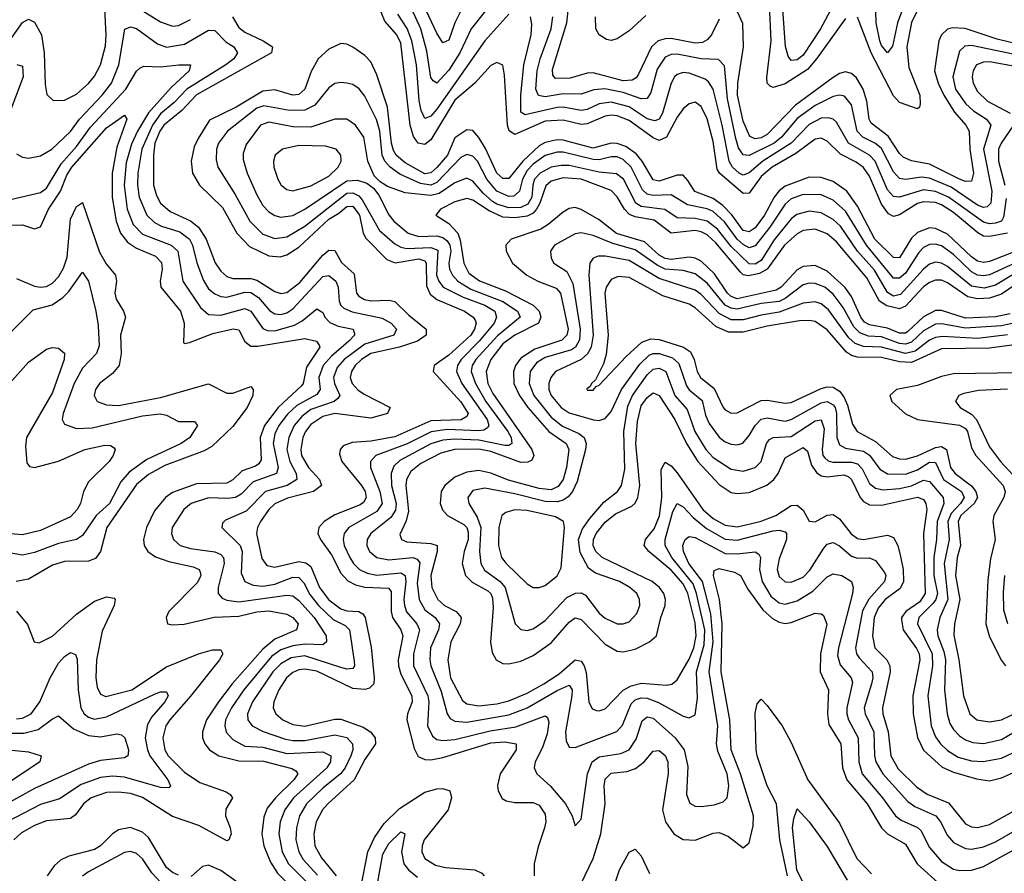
# Model space of a CAD drawing. Header units: inches. Extents: x 501365 to 657855, y 482276 to 547543.
# Tile 46 of 256: x 521781 to 525059, y 505999 to 508841. Entities that reach past the tile are written whole.
import ezdxf

# ---------------------------------------------------------------- set-up
doc = ezdxf.new("R2010")
doc.units = ezdxf.units.IN
doc.header["$MEASUREMENT"] = 0
doc.layers.add('A5520', color=7, linetype='Continuous')

msp = doc.modelspace()

# ---------------------------------------------------------------- linework, layer by layer
at = {"layer": 'A5520', "color": 5}
for points, elevation in [([(523331.9, 508870), (523284, 508810), (523246.7, 508730), (523210, 508672.8), (523170, 508629.4), (523157.2, 508637.2), (523150, 508648.3), (523136.4, 508736.4), (523116.7, 508810), (523062.2, 508930)], 1840), ([(523260.1, 508890), (523229.8, 508830.2), (523210, 508772.8), (523190, 508763.2), (523170, 508795.9), (523097.5, 508950)], 1820), ([(522110, 508921.1), (522250, 508833.2), (522290, 508819.5), (522310, 508821.2), (522350, 508841.2)], 1880), ([(525069.7, 508130.3), (525010, 508119.3), (524990, 508120.2), (524970.7, 508130.7), (524890, 508199.4), (524850, 508224.5), (524830, 508231.8), (524790, 508234.6), (524770.7, 508229.3), (524710, 508191.4), (524690, 508185.2), (524674, 508194), (524650, 508226.5), (524610, 508319.5), (524590, 508348.9), (524566.2, 508366.2), (524513.4, 508393.4), (524470, 508436.9), (524450, 508446.9), (524430, 508443.4), (524365, 508395), (524286.5, 508350), (524250, 508318.6), (524210, 508263.2), (524190, 508262.4), (524110.9, 508330), (524103, 508343), (524090, 508435.6), (524070.3, 508510.3), (524050, 508552.3), (524030, 508565.9), (524010, 508561), (523990, 508543.9), (523970, 508516.4), (523934.2, 508450), (523910, 508439.1), (523890, 508447.3), (523810, 508505.5), (523770, 508521.1), (523750, 508522.5), (523730, 508519.2), (523670, 508494.5), (523650, 508491.6), (523590, 508506.5), (523530, 508503.4), (523430, 508458.1), (523410.5, 508470.5), (523404.6, 508490), (523395.6, 508655.6), (523390, 508689.6), (523370, 508698.4), (523350, 508688.4), (523295.9, 508630), (523230, 508573.4), (523150, 508440.6), (523130, 508425.2), (523107.3, 508430), (523091.6, 508451.6), (523081.3, 508490), (523050, 508762.3), (523036.2, 508790), (522996.2, 508836.2), (522966.2, 508910)], 1880), ([(524721.9, 508878.1), (524704.1, 508830), (524687.1, 508752.9), (524670, 508730.6), (524650, 508754.9), (524644.8, 508770), (524633, 508830), (524630.2, 508910)], 1760), ([(521731.7, 508748.3), (521790, 508830.9), (521810, 508842.8), (521830, 508832), (521853.6, 508790), (521862.8, 508730), (521865.1, 508625.1), (521871.5, 508591.5), (521891.9, 508571.9), (521930, 508572.4), (521970, 508592.7), (522010, 508627.9), (522030, 508652.4), (522049.7, 508690.3), (522066.7, 508753.3), (522069.1, 508790), (522064.3, 508875.7)], 1880), ([(524110, 508842.9), (524084.8, 508790), (524070, 508773.5), (524054.7, 508765.3), (524030, 508762.1), (523950, 508778.2), (523930, 508777.5), (523907.2, 508770), (523884.7, 508750), (523840.8, 508659.2), (523833.2, 508646.8), (523820.6, 508639.4), (523790, 508637.4), (523690, 508663.9), (523670, 508662.4), (523613.8, 508646.2), (523565.1, 508645.1), (523555.9, 508655.9), (523554.8, 508674.8), (523602.7, 508830), (523608.9, 508891.1)], 1820), ([(525150, 508748), (525035.4, 508775.4), (524928.8, 508811.2), (524885.9, 508814.1), (524870, 508809.1), (524850, 508790.4), (524841.6, 508770), (524827.4, 508670), (524839.2, 508630), (524858.4, 508590), (524893.1, 508533.1), (524931.3, 508490), (524942.6, 508470), (524944.7, 508410), (524956.7, 508330), (524950, 508303), (524930, 508302.4), (524910, 508309.5), (524810, 508359.8), (524750, 508371), (524722.8, 508382.8), (524710, 508395.3), (524672.5, 508452.5), (524615.9, 508495.9), (524609.2, 508510), (524601.9, 508570), (524589.4, 508610), (524566.9, 508646.9), (524550, 508661.5), (524530, 508667), (524510, 508661.8), (524490, 508648.7), (524363.6, 508556.4), (524270, 508458.3), (524250, 508447.9), (524230, 508444.3), (524212, 508452), (524190, 508503.4), (524171.1, 508590), (524172.3, 508630), (524190.7, 508750), (524188.2, 508828.2), (524170, 508869.1)], 1820), ([(524530, 508845.2), (524434.2, 508710), (524404.5, 508675.5), (524330, 508627.3), (524290, 508614.7), (524279.9, 508619.9), (524269.9, 508629.9), (524268.1, 508648.1), (524283.1, 508770), (524277, 508890)], 1780), ([(524479.8, 508870), (524447.5, 508810), (524390, 508722.4), (524370, 508706.6), (524350, 508704.9), (524339.3, 508719.3), (524331.2, 508751.2), (524320.6, 508890)], 1760), ([(524768.7, 508870), (524750, 508831.2), (524735.1, 508750), (524741.5, 508681.5), (524778.3, 508590), (524779.6, 508560.4), (524777.1, 508550), (524770, 508544.1), (524710, 508565.6), (524690, 508587.8), (524616.4, 508730), (524570, 508848.7)], 1780), ([(522489.1, 508850), (522510, 508815), (522530, 508799.2), (522591.8, 508770), (522623, 508750), (522618.9, 508730), (522370, 508590.4), (522321, 508539), (522261.2, 508490), (522247.7, 508470), (522230.9, 508430), (522226.3, 508390), (522226.1, 508290), (522235.8, 508255.8), (522249.7, 508230), (522282, 508202), (522350, 508171.2), (522376, 508150), (522402.1, 508110), (522431.6, 508031.6), (522450, 508003.3), (522470, 507985.8), (522490, 507979.3), (522550, 507978.9), (522570, 507974), (522630, 507935.9), (522650, 507929), (522670, 507932.9), (522713.7, 507966.3), (522790, 508057.1), (522810, 508073.9), (522830, 508072.1), (522852.7, 508032.7), (522894.4, 507994.4), (522902.6, 507930), (522910, 507920.5), (522928.9, 507908.9), (522950, 507904.7), (523010, 507907.3), (523030, 507903.1), (523076.8, 507856.8), (523134.3, 507810), (523134.4, 507790), (523105.7, 507770), (523045.3, 507750), (522950, 507729.7), (522918.7, 507710), (522898.3, 507690), (522885.1, 507670), (522881.1, 507650), (522887.8, 507630), (522907.8, 507607.8), (522930, 507592.9), (523014.7, 507550), (523005.7, 507530), (522950, 507513.7), (522830, 507529.3), (522790, 507519.3), (522750, 507492.8), (522732.4, 507470), (522723.7, 507450), (522716.5, 507410), (522719.2, 507390), (522742.1, 507350), (522778.9, 507310), (522785.6, 507290), (522759.4, 507270), (522672, 507248), (522630.5, 507229.5), (522610.8, 507210), (522583, 507170), (522572.1, 507150), (522568.9, 507130), (522586.7, 507046.7), (522604.1, 507024.1), (522630, 507017.7), (522710, 507036.6), (522733, 507033), (522750, 507019.9), (522779, 506950), (522810, 506909.8), (522850, 506879.2), (522870, 506873.2), (522910, 506871), (522923, 506863), (522930.8, 506850.8), (522951.5, 506751.5), (522961.6, 506650), (522959.9, 506630), (522945, 506615), (522929.5, 506610.5), (522890, 506614.5), (522770, 506671.6), (522730, 506679), (522710, 506676.7), (522690, 506667.7), (522669, 506650), (522643.8, 506610), (522627.1, 506570), (522625.2, 506550), (522633.4, 506530), (522657.2, 506510), (522690, 506494), (522730, 506488.8), (522830, 506512.6), (522850, 506512.1), (522925, 506485), (522948.6, 506470), (522964.5, 506450), (522965.2, 506430), (522930, 506378.3), (522894.5, 506310), (522806.3, 506230), (522788.6, 506210), (522767.8, 506170), (522760.4, 506130), (522763.8, 506090), (522785.5, 506050), (522835.1, 505990)], 1880), ([(523410, 508859.2), (523330, 508770.4), (523170, 508542.7), (523150, 508519.9), (523130, 508511.9), (523118.1, 508538.1), (523111.4, 508571.4), (523102.5, 508690), (523087, 508770), (523071.2, 508811.2), (523039.7, 508859.7)], 1860), ([(525065.4, 508245.4), (525056.5, 508183.5), (525049.8, 508170.2), (525030, 508162.9), (525010, 508161.3), (524990, 508166.3), (524873.3, 508250), (524830, 508269), (524790, 508274.2), (524710, 508249.7), (524690, 508252), (524670, 508273.8), (524629.1, 508370), (524609.9, 508390), (524540.9, 508430), (524500.1, 508500.1), (524490, 508509.9), (524474.3, 508514.3), (524450, 508512.5), (524410, 508491.3), (524349.2, 508430), (524255.7, 508370), (524210, 508330.8), (524190, 508323.7), (524176.8, 508330), (524154.1, 508350), (524142.6, 508370), (524119.4, 508490), (524089.7, 508609.7), (524073.9, 508633.9), (524062.8, 508642.8), (524010, 508663), (523990, 508665.3), (523970, 508658.5), (523961.3, 508650), (523950.1, 508629.9), (523920.8, 508530), (523910, 508509.9), (523895.8, 508504.2), (523870, 508510.2), (523810, 508550.4), (523750, 508566.5), (523710, 508561.1), (523670, 508541.8), (523650, 508538.2), (523590, 508549.3), (523570, 508548.1), (523463.6, 508523.6), (523450, 508533), (523449.2, 508590), (523459.3, 508690), (523484, 508790), (523485.8, 508825.8), (523482.1, 508850)], 1860), ([(525110, 508721.8), (524950, 508754.8), (524927.7, 508752.3), (524910, 508736.3), (524887.9, 508650), (524896.3, 508610), (524930, 508561.5), (524957, 508537), (524999.6, 508510), (525013.9, 508490), (524989.6, 508410), (525017.3, 508270), (525014.9, 508230), (525002, 508218), (524990, 508215.5), (524970, 508222.9), (524882.8, 508282.8), (524810, 508313.3), (524783.7, 508316.3), (524730, 508308.5), (524710, 508312.1), (524690, 508334.7), (524650, 508412.1), (524630, 508428.9), (524587.7, 508450), (524569.6, 508469.6), (524550, 508557.4), (524526.7, 508586.7), (524510, 508589.9), (524490, 508585.1), (524430, 508555), (524370, 508512), (524316.9, 508450), (524293.5, 508430), (524210, 508388.3), (524190, 508391.1), (524173.8, 508413.8), (524164.8, 508444.8), (524137.8, 508577.8), (524127.4, 508687.4), (524107.7, 508707.7), (524050, 508711), (523970, 508726.3), (523950, 508724.9), (523930, 508715.6), (523903.6, 508676.4), (523881.8, 508598.2), (523870, 508578.4), (523850, 508577.6), (523790, 508598.3), (523729.6, 508610.4), (523692.5, 508607.5), (523650, 508592.7), (523590, 508593.7), (523530, 508583.7), (523508.2, 508588.2), (523499.2, 508610), (523503.6, 508670), (523513.6, 508710), (523550.9, 508810), (523556.4, 508850)], 1840), ([(523865.2, 508854.8), (523810, 508803.3), (523770, 508776.9), (523750, 508771.9), (523734.6, 508774.6), (523709.9, 508790), (523698.9, 508810), (523698.1, 508850)], 1780), ([(521770, 508394.3), (521790, 508382.6), (521810, 508379.7), (521850, 508387.6), (521888, 508410), (521950, 508468.7), (521979.6, 508510), (522055.6, 508590), (522086.2, 508630), (522111.3, 508690), (522131.1, 508808.9), (522150, 508817.2), (522170, 508811), (522240, 508760), (522270, 508749.7), (522330, 508759.6), (522410, 508806.3), (522430, 508804.5), (522466.9, 508766.9), (522494.3, 508750), (522506, 508730), (522493.6, 508710), (522467.3, 508690), (522337.5, 508610), (522294.9, 508565.1), (522250, 508527), (522222.5, 508490), (522187.9, 508410), (522173.8, 508330), (522173.2, 508290), (522179.1, 508250), (522204.5, 508190), (522230, 508165.4), (522253.3, 508153.3), (522314.2, 508134.2), (522346.7, 508110), (522356.7, 508090), (522371.1, 508031.1), (522392.9, 507972.9), (522410, 507945.3), (522430, 507927.7), (522450, 507919.2), (522470, 507917.3), (522530, 507933.3), (522550, 507932.9), (522576.4, 507916.4), (522613, 507873), (522630, 507861.8), (522650, 507859.4), (522670, 507865.2), (522690, 507877.9), (522790, 507985.4), (522810, 507989.6), (522833, 507970), (522841.1, 507950), (522844.1, 507904.1), (522849.6, 507889.6), (522860.3, 507880.3), (522887.9, 507867.9), (522987.4, 507847.4), (523017.4, 507830), (523035.8, 507810), (523026.4, 507790), (522930, 507760.1), (522860.8, 507710), (522837.4, 507682.6), (522825.8, 507650), (522828.8, 507630), (522846.5, 507590), (522840.2, 507579.8), (522828.2, 507570), (522750, 507542.9), (522719.8, 507520.2), (522694.7, 507490), (522677.1, 507450), (522670, 507410), (522679.9, 507370), (522701.4, 507330), (522703.6, 507310), (522671.6, 507290), (522598.8, 507270), (522535.2, 507204.8), (522465.7, 507174.3), (522455.6, 507164.4), (522453.8, 507150), (522514.5, 507090), (522521.2, 507070), (522518.3, 506998.3), (522530.9, 506970), (522557.9, 506957.9), (522590, 506955), (522630, 506961.1), (522690, 506984.4), (522710, 506984.2), (522726.5, 506966.5), (522747.1, 506927.1), (522775.8, 506890), (522824.1, 506844.1), (522864.2, 506824.2), (522878.7, 506810), (522894.3, 506705.7), (522895.2, 506690), (522890, 506681.1), (522870, 506678.8), (522850, 506683.8), (522730, 506722.8), (522684.2, 506715.8), (522650, 506696), (522623.5, 506670), (522555.5, 506570), (522539.1, 506530), (522540.5, 506510), (522554.6, 506490), (522591.2, 506471.2), (522665.8, 506445.8), (522690, 506441.1), (522730, 506441.6), (522830, 506460.1), (522870, 506451), (522889.3, 506430), (522889.8, 506410), (522883.7, 506390), (522864.8, 506350), (522848.8, 506330), (522790, 506282), (522736, 506230), (522713, 506190), (522702.3, 506150), (522700.2, 506110), (522709.8, 506070), (522724.7, 506044.7), (522772.6, 505992.6)], 1860), ([(525150, 508090), (525010, 508035.5), (524990, 508032.4), (524970, 508037.2), (524950, 508050.9), (524870, 508127.2), (524830, 508146), (524810, 508147.5), (524770, 508131.8), (524750, 508112.9), (524710, 508047.9), (524690, 508048.9), (524627.9, 508110), (524570, 508219.9), (524534.8, 508270), (524490, 508302.3), (524450, 508315.6), (524410, 508316.3), (524330, 508286.1), (524309.3, 508270.7), (524293.1, 508250), (524261, 508190), (524230, 508148.1), (524210, 508134.9), (524190, 508139.2), (524151.5, 508191.5), (524122.5, 508222.5), (524090, 508245.1), (524028.4, 508268.4), (524005.9, 508305.9), (523990, 508323.2), (523970, 508323.1), (523910, 508302.7), (523890, 508308), (523853.4, 508370), (523833.7, 508393.7), (523798.9, 508418.9), (523770, 508429.1), (523750, 508429.3), (523690, 508413.4), (523590, 508439.7), (523570, 508440.8), (523530, 508432.2), (523510, 508420.5), (523456.6, 508370), (523410, 508311.8), (523390, 508311.8), (523369.5, 508330), (523332.2, 508412.2), (523310, 508448.8), (523290, 508472.3), (523270, 508474), (523230, 508447.7), (523205.6, 508390), (523170, 508348.7), (523150, 508330.4), (523130, 508327.1), (523063.9, 508363.9), (523034.7, 508390), (523025.2, 508405.2), (523018.5, 508430), (523005.6, 508550), (522970, 508657.7), (522950, 508700.8), (522930, 508721.9), (522890, 508749.3), (522870, 508758.9), (522850, 508761.2), (522810, 508743.2), (522774.6, 508710), (522751.6, 508668.4), (522730.1, 508610), (522710, 508591.2), (522690, 508589.1), (522630, 508607.2), (522590, 508602.4), (522501.4, 508550), (522413.3, 508506.7), (522374.5, 508445.5), (522362.2, 508417.8), (522351.3, 508370), (522356, 508330), (522379.8, 508290), (522455.8, 508215.8), (522504, 508130), (522545.9, 508085.9), (522610, 508055.1), (522648.5, 508051.5), (522670, 508057.7), (522710, 508084), (522810, 508176.7), (522843.6, 508196.4), (522870, 508219.3), (522890, 508219.6), (522912.3, 508190), (522925, 508130), (522933.7, 508113.7), (523002.8, 508042.8), (523030.9, 508030.9), (523110, 508044.7), (523130, 508038.5), (523134.4, 508030), (523134.9, 507954.9), (523147, 507927), (523170, 507908.8), (523261.5, 507870), (523291, 507850), (523298, 507838), (523300.9, 507830), (523295.2, 507810), (523283.5, 507790), (523210, 507723.8), (523161.1, 507690), (523157.2, 507670), (523250, 507568.5), (523274.2, 507530), (523270, 507519.4), (523251.3, 507508.7), (523150, 507505.7), (523030, 507452.5), (522950, 507437.8), (522887.3, 507432.7), (522858.4, 507421.6), (522847.4, 507410), (522845.7, 507394.3), (522853.9, 507370), (522919.3, 507290), (522930.6, 507270), (522934.7, 507250), (522926.1, 507233.9), (522914.8, 507225.2), (522830, 507192.8), (522794.4, 507170), (522776.8, 507150), (522773.7, 507130), (522782.9, 507110), (522819.3, 507059.3), (522850, 506998.3), (522873, 506973), (522898.9, 506959), (522930, 506951.1), (523008.4, 506948.4), (523017.3, 506937.3), (523017.8, 506870), (523022.3, 506850), (523049.4, 506810), (523056.1, 506790), (523041.1, 506710), (523041.7, 506690), (523050, 506662.2), (523086.3, 506590), (523087.2, 506570), (523071.9, 506530), (523069.4, 506510), (523094.3, 506414.3), (523107.5, 506387.5), (523130, 506378), (523150, 506377.1), (523190, 506385), (523350, 506432.8), (523396.7, 506436.7), (523433.6, 506430), (523434.4, 506410), (523380.1, 506330), (523371.3, 506291.3), (523373.7, 506273.7), (523387.8, 506247.8), (523400.1, 506240.1), (523430, 506234.4), (523490, 506235.1), (523510, 506225.5), (523530, 506196.2), (523532.4, 506170), (523528.3, 506150), (523506.9, 506086.9), (523494.2, 506030), (523493.4, 505990)], 1920), ([(525090, 508686.6), (525010, 508700.5), (524990, 508699.8), (524966.7, 508690), (524955.2, 508670), (524952.5, 508650), (524955.7, 508630), (524970, 508601.9), (525003.4, 508570), (525078.7, 508530)], 1860), ([(521771.4, 508691.4), (521790, 508686), (521792.8, 508650), (521744.2, 508524.2)], 1860), ([(521750, 508241.9), (521850, 508265), (521870, 508279.4), (521919.1, 508360.9), (521970, 508418.7), (522016.8, 508483.2), (522134.1, 508610), (522170, 508669.3), (522180.8, 508679.2), (522193.8, 508686.2), (522250, 508683.3), (522310.5, 508690.5), (522350, 508690.1), (522344.8, 508670), (522285, 508615), (522209.7, 508530.3), (522173.3, 508470), (522153.4, 508426.6), (522135.4, 508364.6), (522128.1, 508290), (522138.8, 508210), (522159.1, 508159.1), (522190, 508127), (522285.3, 508090), (522307, 508070), (522324.5, 507970), (522382.5, 507882.5), (522410, 507859.1), (522450, 507856.8), (522530, 507878.8), (522550, 507870.1), (522590, 507812.2), (522606.2, 507806.2), (522630, 507805.4), (522696.3, 507823.7), (522721.5, 507838.5), (522770, 507877.9), (522790, 507866.4), (522797.3, 507850), (522813.1, 507833.1), (522841, 507821), (522891.3, 507810), (522895.9, 507795.9), (522896.1, 507790), (522876.6, 507770), (522819.2, 507720.8), (522791.5, 507690), (522777.2, 507650), (522781.7, 507610), (522770, 507592.5), (522703.6, 507556.4), (522672.4, 507527.6), (522643.2, 507490), (522630, 507461.8), (522624.4, 507430), (522641.7, 507350), (522635.7, 507330), (522557.8, 507302.2), (522518.5, 507261.5), (522499.3, 507250), (522473.5, 507246.5), (522410, 507248.9), (522351.6, 507230), (522327.2, 507210), (522289, 507150), (522286.4, 507130), (522292.7, 507110), (522315, 507090), (522350, 507079.9), (522430, 507069), (522450, 507060.1), (522459.3, 507050), (522461.3, 507030), (522441.3, 506950), (522442.1, 506930), (522455.1, 506915.1), (522470, 506908.1), (522510, 506902.9), (522670, 506924.4), (522690, 506922.3), (522710, 506906.6), (522760.8, 506850), (522801.4, 506790), (522802.6, 506770), (522790, 506759), (522730, 506761.6), (522690, 506756.2), (522650, 506742.8), (522619.6, 506720.4), (522527, 506610), (522485.5, 506550), (522466.4, 506510), (522463.9, 506490), (522468.8, 506468.8), (522490, 506444.4), (522530, 506422.1), (522590, 506419.2), (522670, 506397.5), (522790, 506403.4), (522816.9, 506390), (522816.1, 506370), (522803.3, 506350), (522692.2, 506250), (522664.1, 506210), (522647.7, 506170), (522643.2, 506130), (522655.1, 506070), (522676.1, 506030), (522733.1, 505973.1)], 1840), ([(525150, 508055.7), (525010, 507991.7), (524990, 507987.8), (524970, 507990.7), (524950, 508001.2), (524890, 508058.7), (524850, 508087.4), (524830, 508093.8), (524810, 508092.9), (524790, 508082.7), (524774.5, 508065.5), (524730, 507996.5), (524710, 507980.1), (524690, 507980.8), (524600.1, 508090), (524530, 508202.9), (524490, 508240.3), (524450, 508257.8), (524390, 508258.5), (524350, 508243.9), (524330, 508227), (524279, 508150), (524230, 508087.7), (524210, 508081.8), (524190, 508092.1), (524170.2, 508110), (524127.8, 508167.8), (524090, 508201.8), (524070, 508211.4), (524004.1, 508224.1), (523950, 508257.8), (523890, 508255.7), (523870, 508259.7), (523854.4, 508274.4), (523817.2, 508350), (523790, 508375.7), (523770, 508384), (523750, 508384.1), (523710, 508374), (523690, 508374.8), (523590, 508399.8), (523570, 508399.4), (523530, 508389), (523490, 508360.3), (523470, 508339.2), (523455.5, 508310), (523445.5, 508270), (523426.6, 508253.4), (523410, 508251.7), (523369.7, 508270), (523336.2, 508310), (523305.3, 508370), (523290, 508385.9), (523270, 508391.5), (523250, 508382.4), (523170, 508298.9), (523150, 508289.8), (523115.9, 508295.9), (523046.6, 508326.6), (523014.3, 508350), (522996.6, 508370), (522987.4, 508390), (522979.4, 508470), (522968.6, 508508.6), (522930, 508586), (522910.9, 508610.9), (522890, 508625.2), (522870, 508629.9), (522850, 508631.9), (522830, 508627.8), (522810, 508613.4), (522763.8, 508556.2), (522730, 508539.9), (522678.9, 508538.9), (522593.8, 508553.8), (522570, 508545.9), (522472.4, 508470), (522442.9, 508430), (522435.7, 508410), (522434.7, 508374.7), (522441, 508350), (522498.6, 508258.6), (522547.3, 508170), (522590, 508126.7), (522630, 508111.9), (522670, 508118.3), (522730, 508153.5), (522870, 508262.9), (522890, 508264.7), (522910, 508254.1), (522921.4, 508241.4), (522979.2, 508139.2), (523030, 508094.1), (523050, 508083.3), (523070, 508079.4), (523150, 508082.2), (523173, 508073), (523169.1, 507990), (523176.4, 507970), (523190.6, 507950.6), (523257.1, 507917.1), (523330.1, 507890), (523363.1, 507870), (523368.2, 507850), (523360.7, 507830), (523311.2, 507770), (523250.5, 507710), (523238.2, 507690), (523234.9, 507670), (523252.5, 507630), (523336.9, 507510), (523343.4, 507490), (523338.4, 507481.6), (523326, 507474), (523310, 507472.1), (523204, 507476), (523150.8, 507469.2), (523070.9, 507429.1), (522966.8, 507390), (522949.1, 507370), (522949.2, 507350), (522979.9, 507270), (522987.6, 507230), (522970, 507203.6), (522876.8, 507150), (522860.8, 507130), (522857.4, 507110), (522861.7, 507090), (522880.2, 507050), (522892.4, 507030), (522912.3, 507010), (522938, 506998), (522970, 506991.3), (523050, 506999), (523063.8, 506990), (523066.6, 506970), (523060, 506910), (523062, 506890), (523069.1, 506869.1), (523103.4, 506830), (523111.9, 506810), (523092.6, 506730), (523092.3, 506690), (523139.9, 506590), (523143.3, 506570), (523138.6, 506490), (523155.4, 506455.4), (523170, 506444.7), (523190, 506440.7), (523230, 506444.4), (523346.9, 506473.1), (523432.9, 506487.1), (523530, 506522.7), (523537.9, 506517.9), (523542.4, 506502.4), (523536.6, 506463.4), (523521.9, 506418.1), (523496.9, 506370), (523493.4, 506350), (523502.5, 506330), (523548.7, 506288.7), (523598.6, 506230), (523620.2, 506190), (523630, 506157.3), (523650, 506179.1), (523671.1, 506330), (523687, 506370), (523710, 506387.1), (523782.6, 506397.4), (523809.9, 506410.1), (523834, 506446), (523853.7, 506506.3), (523870, 506520.3), (523890, 506515.9), (523963, 506450), (523993.7, 506410), (524005.3, 506354.7), (524001, 506261), (524011.9, 506231.9), (524030, 506222.6), (524050, 506221.2), (524092.7, 506227.3), (524122.8, 506237.2), (524136.5, 506250), (524142.5, 506290), (524136.8, 506330), (524105.3, 506405.3), (524101.3, 506430), (524105.2, 506490), (524076.6, 506670), (524090, 506770), (524082.5, 506862.5), (524054.8, 506970), (524008.5, 507030), (523990.7, 507070), (523988.9, 507090), (523996.5, 507110), (524010, 507120.7), (524030, 507116.7), (524130, 507064), (524170, 507062.2), (524230, 507069.6), (524241.5, 507061.5), (524247.2, 507050), (524244.4, 507010), (524253.3, 506970), (524281.7, 506921.7), (524310, 506899.4), (524330, 506895), (524370, 506905.9), (524422, 506938), (524470, 506985.5), (524490, 506995.8), (524518.3, 506990), (524550.1, 506970), (524555.5, 506950), (524553.5, 506930), (524506.8, 506750), (524504.3, 506724.3), (524513.3, 506693.3), (524549.6, 506650), (524553.6, 506633.6), (524534.4, 506550), (524534.9, 506530), (524540.6, 506510), (524573, 506450), (524575.1, 506370), (524586.3, 506330), (524653.6, 506250), (524697.4, 506190), (524715.7, 506175.7), (524770, 506151.5), (524780.9, 506140.9), (524810, 506085.3), (524850, 506038.7), (524890, 506012.5), (524910, 506008.3), (524950, 506009.1), (524990, 506021.4), (525210, 506142.9)], 1940), ([(521750, 508156.4), (521790, 508157.5), (521830, 508145), (521850, 508151.6), (521877, 508210), (521916.9, 508270), (521937.2, 508322.8), (521954.8, 508350), (522070, 508480.5), (522130, 508522.6), (522138, 508510), (522104, 508416), (522088.5, 508330), (522088.7, 508248.7), (522101.9, 508170), (522116.8, 508130), (522140, 508100), (522170, 508080.2), (522233.3, 508053.3), (522252.4, 508032.4), (522255.1, 508010), (522248, 507970), (522250.9, 507950), (522316.6, 507870), (522328.3, 507830), (522326.2, 507766.2), (522330, 507763.1), (522345.8, 507765.8), (522424.4, 507795.6), (522492.1, 507812.1), (522510, 507808.3), (522530, 507769.4), (522550, 507754), (522573.6, 507753.6), (522730, 507778.9), (522768.9, 507770), (522777.5, 507757.5), (522780.1, 507750), (522736.1, 507683.9), (522724.6, 507630), (522718.7, 507621.3), (522641.2, 507550), (522596, 507490), (522581.1, 507450), (522584.8, 507375.2), (522577.6, 507362.4), (522565.8, 507354.2), (522521.4, 507338.6), (522490, 507309.2), (522470, 507297.9), (522370, 507296), (522290, 507267.1), (522266.7, 507250), (522230, 507205.6), (522203.4, 507150), (522192.8, 507110), (522195.4, 507090), (522207.1, 507070), (522232.6, 507052.6), (522277.2, 507037.2), (522358.7, 507018.7), (522378, 507010), (522381.2, 507001.2), (522383.4, 506990), (522372.4, 506967.6), (522277.1, 506870), (522268.5, 506850), (522273, 506830), (522290, 506825.8), (522328.7, 506828.7), (522428.5, 506851.5), (522510, 506855.2), (522570, 506869), (522610, 506872.8), (522670, 506861.6), (522690.6, 506850), (522708.4, 506830), (522702.7, 506810), (522630, 506778.1), (522590, 506745.2), (522488.4, 506630), (522442.4, 506570), (522402.7, 506510), (522389.4, 506469.4), (522389.4, 506450), (522396.9, 506430), (522412.7, 506410), (522444.4, 506390), (522510, 506373.3), (522592.7, 506372.7), (522687.4, 506347.4), (522700.1, 506340.1), (522706.7, 506330), (522693.3, 506310), (522632.3, 506250), (522604.7, 506215.3), (522593.9, 506186.1), (522587.1, 506130), (522593.8, 506090), (522615.5, 506035.5), (522639.3, 505999.3), (522688.3, 505950)], 1820), ([(525100.4, 507999.6), (525030, 507956.9), (524992.5, 507947.5), (524950, 507954), (524870, 508019.4), (524850, 508029.9), (524830, 508033.3), (524810, 508026.7), (524790, 508010.3), (524714, 507926), (524690, 507920.7), (524670, 507932.9), (524626.9, 508006.9), (524570.4, 508070), (524513.4, 508153.4), (524490, 508175.3), (524450, 508198.3), (524410, 508203.4), (524368.2, 508191.8), (524350, 508177.9), (524292.5, 508107.5), (524250, 508039.3), (524230, 508027.2), (524210, 508027.9), (524150, 508086.2), (524103.9, 508143.9), (524070, 508170), (524030, 508179.2), (523970, 508180.9), (523928.6, 508208.6), (523850, 508219.3), (523832.1, 508230), (523790.8, 508310), (523767.8, 508327.8), (523710, 508333.6), (523610, 508355), (523584.2, 508355.8), (523550, 508349.3), (523513.9, 508330), (523495.4, 508310), (523489.1, 508290), (523486.5, 508250), (523472.9, 508227.1), (523450, 508215.6), (523410, 508214.8), (523370, 508226.4), (523355.3, 508235.3), (523323.7, 508263.7), (523290, 508302.9), (523270, 508312.9), (523230, 508297.2), (523177.8, 508262.2), (523150, 508255.1), (523064.7, 508264.7), (523005.6, 508285.6), (522980.8, 508300.8), (522961.2, 508321.2), (522939.8, 508370), (522926.2, 508450), (522898.4, 508490), (522870, 508509.4), (522830, 508509.9), (522750, 508483.4), (522690, 508484.2), (522610, 508499.4), (522582.5, 508490), (522534.8, 508425.2), (522524.7, 508395.3), (522525.2, 508374.8), (522537.8, 508330), (522570, 508257.4), (522590, 508222), (522610, 508200.6), (522630, 508188.4), (522650, 508183.5), (522690, 508189.1), (522730, 508210.1), (522870, 508304.1), (522906, 508306), (522936.3, 508296.3), (522959.4, 508279.4), (522976.6, 508256.6), (523010, 508190.9), (523026.5, 508170), (523074.7, 508130), (523110, 508119.1), (523170, 508120.9), (523190, 508115.4), (523204.2, 508104.2), (523213.3, 508090), (523216.2, 508070), (523209.6, 508030), (523211.7, 508010), (523221.7, 507990), (523239.9, 507970), (523283.5, 507943.5), (523390, 507902.3), (523438.3, 507870), (523447.7, 507850), (523372, 507788), (523299.9, 507710), (523287.9, 507690), (523284.6, 507670), (523298.6, 507630), (523333.2, 507570), (523406.1, 507470), (523417, 507450), (523419, 507430), (523410, 507423.5), (523396.5, 507423.5), (523310, 507441.3), (523230, 507444.2), (523190, 507440.7), (523150, 507428.2), (523046.3, 507373.7), (523026.1, 507353.9), (523017.4, 507330), (523018.9, 507290), (523033.8, 507230), (523032, 507208), (523016.9, 507183.1), (522950, 507130.7), (522937.7, 507110), (522936.8, 507090), (522945.1, 507070), (522970.1, 507050.1), (523010, 507042.5), (523090, 507049.8), (523104.7, 507044.7), (523113.1, 507033.1), (523104.7, 506964.7), (523110.5, 506910.5), (523130, 506876.6), (523164, 506850), (523178.8, 506830), (523175.3, 506810), (523149.2, 506750), (523146, 506710), (523149.5, 506690), (523184.5, 506604.5), (523203.8, 506530), (523214.3, 506514.3), (523230, 506505.4), (523270, 506501.7), (523410, 506526.3), (523470.4, 506549.6), (523570, 506607.8), (523610, 506625.3), (523619.9, 506610), (523619.4, 506590), (523597.7, 506470), (523600.3, 506440.3), (523610, 506418.5), (523630, 506417.3), (523768.8, 506471.2), (523787.5, 506492.5), (523816.7, 506563.3), (523830, 506576.6), (523850, 506583.5), (523870, 506581.7), (523907.5, 506567.5), (523990, 506522.3), (524010, 506516.1), (524030, 506526), (524038.1, 506581.9), (524034.8, 506670), (524060, 506760), (524062, 506810), (524034.6, 506930), (524022.9, 506962.9), (523952.1, 507050), (523929.6, 507090), (523929.9, 507110), (523956.1, 507203.9), (523970, 507230.1), (523990, 507219.4), (524023.5, 507183.5), (524067.2, 507147.2), (524130, 507111.2), (524170, 507108.5), (524290, 507138.8), (524310, 507140.9), (524330, 507136), (524334.2, 507130), (524334.4, 507110), (524310, 507045.6), (524303.4, 507010), (524310, 506986.7), (524330, 506969.2), (524350, 506968.1), (524390, 506984.9), (524411.9, 507008.1), (524458.2, 507081.8), (524470, 507094.8), (524490, 507100.1), (524510, 507089.2), (524550, 507054.4), (524570, 507048.2), (524610, 507049.6), (524630, 507040.1), (524660.1, 507000.1), (524664.3, 506990), (524660.1, 506970), (524608, 506912), (524586.8, 506873.2), (524564, 506750), (524567, 506730), (524575.8, 506715.8), (524618.8, 506670), (524621.4, 506650), (524617.5, 506630), (524593, 506550), (524595.8, 506530), (524624.5, 506470), (524626.9, 506390), (524631.3, 506370), (524654.5, 506330), (524737.9, 506237.9), (524761.1, 506221.1), (524831.5, 506190), (524847.1, 506170), (524870, 506125.3), (524890, 506101.7), (524930, 506081.2), (524950, 506079), (524990, 506086.5), (525030, 506103.5), (525190, 506195.9)], 1960), ([(525089.7, 508490), (525049.1, 508430), (525040.3, 508410), (525039.6, 508370), (525061.6, 508290)], 1860), ([(525123.1, 507976.9), (525050, 507927), (525010, 507914), (524970, 507912), (524938.3, 507918.3), (524870, 507965.1), (524850, 507973.3), (524830, 507973.9), (524810, 507966.2), (524790, 507951.3), (524730, 507886.9), (524710, 507877.8), (524667.7, 507887.7), (524643.2, 507903.2), (524601.1, 507981.1), (524501.1, 508101.1), (524470, 508128.1), (524430, 508143.1), (524390, 508139.3), (524370, 508128.4), (524327.5, 508090), (524270.2, 508009.8), (524244.2, 507995.8), (524208, 507988), (524190, 507991.3), (524180.4, 508000.4), (524098.3, 508098.3), (524070, 508125), (524050, 508134.9), (524030, 508138.5), (523950, 508130.2), (523893.5, 508173.5), (523830, 508184.4), (523811.8, 508191.8), (523794.2, 508210), (523770, 508251.2), (523750, 508272), (523650, 508310.2), (523590, 508314.2), (523550, 508303.7), (523532.4, 508287.6), (523512.6, 508230), (523501.1, 508210), (523490, 508196.6), (523470, 508186.3), (523430, 508181.6), (523390, 508183.6), (523343.9, 508203.9), (523290, 508239.5), (523270, 508245), (523230, 508234.5), (523181.7, 508210), (523166, 508190), (523210, 508162.6), (523239.5, 508130), (523247.1, 508107.1), (523259.3, 508030), (523276.8, 507996.8), (523311.9, 507971.9), (523397.9, 507937.9), (523490.3, 507890.3), (523510.1, 507870), (523515.9, 507850), (523508.2, 507830), (523429.2, 507790.8), (523390, 507761.3), (523349.4, 507710), (523333.6, 507670), (523339.8, 507630), (523355.9, 507595.9), (523486.1, 507410), (523492.6, 507390), (523486, 507374), (523472.6, 507367.4), (523450, 507367), (523350, 507403.3), (523310, 507411.5), (523229.1, 507410), (523182.6, 507397.4), (523117, 507363), (523083.4, 507336.6), (523068.9, 507310), (523066.8, 507290), (523075.6, 507204.4), (523067.5, 507172.5), (523046.8, 507126.8), (523051.9, 507110), (523070, 507102), (523150, 507097.1), (523170.4, 507090), (523171.3, 507070), (523150.3, 506990.3), (523153.2, 506950), (523173.5, 506910), (523195.8, 506890), (523234.5, 506870), (523251, 506850), (523247, 506830), (523216.7, 506770), (523206.4, 506710), (523215.5, 506650), (523254.7, 506574.7), (523270, 506563), (523310, 506556.9), (523370, 506562.7), (523410, 506573.3), (523470, 506598.9), (523525.8, 506630), (523576.6, 506663.4), (523630, 506709.4), (523650, 506705.6), (523660.1, 506690), (523667.3, 506667.3), (523676.3, 506570), (523686.7, 506546.7), (523701, 506541), (523710, 506539.5), (523730, 506546.5), (523790, 506608.7), (523816.6, 506623.4), (523851.5, 506631.5), (523934.6, 506625.4), (523951.9, 506628.1), (523970, 506642.5), (524010, 506711.8), (524025.2, 506750), (524033.4, 506790), (524030, 506832.8), (524005.7, 506930), (523990, 506962.4), (523950, 507008), (523876.1, 507070), (523859.9, 507090), (523864.1, 507110), (523893.8, 507146.2), (523911.2, 507188.8), (523918.4, 507250), (523916.6, 507343.4), (523930, 507367.5), (523950, 507355.2), (523970, 507332.5), (524055.9, 507210), (524090, 507180.4), (524130, 507158.3), (524170, 507152.6), (524246, 507170), (524298.1, 507190), (524350, 507223.6), (524370, 507224.3), (524390, 507208.4), (524410, 507170.9), (524430, 507169.5), (524470, 507191.7), (524490, 507193.9), (524510, 507179.1), (524549.5, 507129.5), (524570, 507113.9), (524590, 507109.8), (524670, 507125.2), (524690, 507117), (524704.7, 507090), (524714, 507054), (524722.9, 507010), (524723.1, 506970), (524712.6, 506947.4), (524662.7, 506910), (524638.8, 506881.2), (524626.3, 506850), (524620.3, 506790), (524628.7, 506750), (524667.7, 506710), (524678.1, 506690), (524679, 506670), (524653.2, 506550), (524654.9, 506530), (524672.5, 506470), (524682, 506390), (524706.4, 506346.4), (524766.5, 506286.5), (524802.1, 506262.1), (524873.3, 506233.3), (524930, 506163.1), (524950, 506153.5), (524970, 506151.6), (525010, 506161.7), (525170, 506249.7)], 1980), ([(521770, 507979.2), (521830, 507953.9), (521850, 507950.1), (521870, 507953), (521890, 507964), (521910, 507984.8), (521926.4, 508013.6), (521938.5, 508050), (521950, 508176.8), (521970, 508219.3), (521990, 508231.7), (522046.5, 508066.5), (522068.2, 508028.2), (522099.6, 507990), (522103.6, 507970), (522098.1, 507930), (522101.5, 507910), (522126.9, 507870), (522132.6, 507850), (522116.3, 507790), (522119.1, 507730), (522112.2, 507690), (522090, 507662.4), (522046.7, 507630), (522032.9, 507610), (522029, 507590), (522038.6, 507570), (522070, 507558.8), (522110, 507556), (522250, 507582.7), (522410, 507628.9), (522470, 507597.6), (522490, 507597.1), (522550, 507619.3), (522557.8, 507610), (522557.5, 507590), (522538.5, 507550), (522490, 507486.1), (522420, 507420), (522395.1, 507404.9), (522263.9, 507356.1), (522210, 507326.4), (522170, 507293.5), (522071, 507150), (522050.1, 507069.9), (522033.4, 507046.6), (522010, 507038.2), (521930, 507036.8), (521890, 507024.4), (521810, 506978.3), (521768.7, 506970)], 1780), ([(525078.3, 507861.7), (525030, 507851.8), (524930, 507847.4), (524850, 507872.8), (524830, 507872.4), (524790, 507851.4), (524737.8, 507802.2), (524730, 507797.5), (524710, 507796.9), (524670, 507814.1), (524610, 507825), (524594.2, 507834.2), (524581.4, 507850), (524550, 507918.7), (524528.3, 507950), (524470, 508003.4), (524430, 508021.9), (524390, 508018.8), (524370, 508007.8), (524316.4, 507950), (524300.1, 507939.9), (524170, 507911.9), (524150, 507918.7), (524137.5, 507930), (524094.4, 507994.4), (524050, 508037.1), (524030, 508047.4), (524010, 508050.6), (523950, 508042.4), (523930, 508045.5), (523910, 508057.3), (523861, 508101), (523768.5, 508128.5), (523710, 508174.2), (523650, 508208.7), (523630, 508215.3), (523610, 508212.7), (523590, 508200.5), (523541, 508159), (523516.1, 508143.9), (523417.3, 508110), (523399.8, 508090), (523400.1, 508070), (523421.5, 508030), (523469.2, 507990), (523505.8, 507970), (523567, 507947), (523581.9, 507930), (523606.7, 507810), (523602.4, 507790), (523586.1, 507773.9), (523495.6, 507744.4), (523450, 507714.4), (523432.2, 507690), (523424.7, 507670), (523426, 507630), (523444.6, 507590), (523472.6, 507550), (523542.7, 507470), (523600.1, 507430), (523609.8, 507409.8), (523601.4, 507350), (523590, 507310), (523573.5, 507286.5), (523550, 507275.7), (523510, 507279.5), (523408, 507308), (523350, 507331.6), (523310, 507339.5), (523270, 507334.6), (523230, 507317.7), (523195.9, 507290), (523184.2, 507270), (523181.2, 507230), (523188.6, 507208.6), (523204.8, 507190), (523259.7, 507159.7), (523269.8, 507150), (523274.4, 507134.4), (523273.9, 507110), (523260.6, 507070), (523253.8, 507030), (523265.3, 506990), (523287.9, 506967.9), (523339.7, 506939.7), (523350.1, 506930), (523355.3, 506915.3), (523357.5, 506882.5), (523348.6, 506768.6), (523354, 506734), (523367.2, 506710), (523390, 506697.9), (523410, 506696.5), (523450, 506705), (523490, 506723.5), (523550, 506766), (523610, 506835), (523630, 506848.9), (523650, 506843.5), (523730, 506762.3), (523770, 506738.5), (523790, 506735.9), (523830, 506745.2), (523878, 506770), (523901.5, 506790), (523915.2, 506850), (523929.9, 506890), (523931.4, 506910), (523925.6, 506930), (523911.3, 506950), (523886.9, 506970), (523719.9, 507050), (523699.1, 507070), (523690.5, 507090), (523691.4, 507110), (523700.4, 507130), (523730, 507167.5), (523764.8, 507195.2), (523819, 507221), (523830, 507231.2), (523839.1, 507250), (523845.4, 507290), (523832.2, 507430), (523837.4, 507502.6), (523850, 507555), (523870, 507583.1), (523890, 507598.1), (523910, 507590.1), (523961.8, 507510), (524001.1, 507430), (524038.9, 507370), (524110, 507292.8), (524150, 507266.4), (524170, 507263.1), (524210, 507267.2), (524269, 507291), (524291.5, 507310), (524306.5, 507330), (524330, 507382.2), (524390, 507416.4), (524404.1, 507404.1), (524417.2, 507357.2), (524433.4, 507333.4), (524450, 507322.5), (524470, 507319), (524525, 507325), (524539.6, 507319.6), (524550.5, 507310.5), (524579.1, 507250), (524590, 507237), (524610, 507225.4), (524650, 507224.9), (524770, 507251), (524790, 507242.9), (524798.3, 507230), (524801.8, 507210), (524790.4, 507130), (524796.3, 506930), (524777.7, 506902.3), (524731, 506870), (524717.5, 506850), (524717.3, 506842.7), (524722.8, 506810), (524767.1, 506747.1), (524775.5, 506730), (524778.4, 506710), (524755.2, 506590), (524755.6, 506530), (524770, 506451.3), (524790, 506408.4), (524852.4, 506352.4), (524890, 506335.9), (524966.9, 506313.1), (525010, 506307.2), (525050, 506316.4), (525090, 506334.4)], 2020), ([(525090, 507830), (525050, 507821.4), (524930, 507813.7), (524850, 507828.7), (524830, 507827.1), (524790, 507804.9), (524750, 507767.2), (524730, 507760.5), (524710, 507763.1), (524650, 507785), (524607.6, 507787.6), (524578.1, 507798.1), (524558.5, 507818.5), (524523.1, 507883.1), (524490, 507926.8), (524461.4, 507950), (524430, 507963), (524410, 507963.5), (524390, 507957.9), (524330, 507912.1), (524310, 507903.1), (524250, 507895.4), (524170, 507876.6), (524150, 507879.9), (524130, 507890), (524070, 507964.1), (524030, 507994.3), (523990, 508006.3), (523930, 508010), (523903, 508023), (523830, 508074.6), (523755.3, 508095.3), (523690, 508122), (523650, 508130.7), (523630, 508127.6), (523561.1, 508090), (523547.9, 508070), (523550, 508046.4), (523559.6, 508030), (523602.1, 508002.1), (523622.5, 507962.5), (523646.6, 507810), (523645.1, 507774.9), (523631.6, 507750), (523618.3, 507741.7), (523530, 507716.5), (523501.6, 507698.4), (523480.1, 507670), (523477.4, 507630), (523492.4, 507590), (523550, 507517.5), (523588, 507488), (523643.1, 507463.1), (523660.5, 507450), (523667.2, 507430), (523665.1, 507410), (523636.7, 507303.3), (523621.4, 507270), (523607.5, 507252.5), (523590, 507240.9), (523570, 507235.2), (523530, 507237), (523430, 507262.5), (523330, 507281.2), (523290, 507273.6), (523273, 507250), (523276.4, 507230), (523304.6, 507184.6), (523316.6, 507150), (523312.1, 507070), (523316.1, 507030), (523328.6, 507008.6), (523381, 506970), (523397, 506950), (523430.2, 506830), (523450, 506810.2), (523470, 506807.5), (523490, 506813.3), (523530, 506840.4), (523603, 506917), (523632, 506932), (523650, 506932.7), (523664.9, 506924.9), (523710, 506865.5), (523730, 506848.2), (523770, 506829.6), (523790, 506829.1), (523810, 506836.6), (523835.7, 506864.3), (523845.3, 506890), (523844.8, 506910), (523835.7, 506930), (523812.7, 506950), (523777.6, 506970), (523697.7, 506997.7), (523674.9, 507014.9), (523646.9, 507066.9), (523641.8, 507110), (523654.3, 507145.7), (523679.5, 507180.5), (523725.6, 507234.4), (523771, 507270), (523785.1, 507290), (523795.3, 507344.7), (523792.2, 507470), (523805.9, 507554.1), (523821.6, 507590), (523870, 507658.4), (523890, 507677.3), (523910, 507681.1), (523932.1, 507670), (523962.7, 507590), (524002.8, 507542.8), (524029.3, 507470), (524065.9, 507410), (524090, 507383.2), (524150, 507344.3), (524190, 507338.1), (524229.6, 507350.4), (524250, 507370.2), (524267.6, 507430), (524277.4, 507442.6), (524290, 507450.1), (524350, 507453.3), (524430, 507505.3), (524449, 507509), (524459.2, 507479.2), (524452.5, 507410), (524455.5, 507390), (524461.8, 507381.8), (524472.5, 507372.5), (524488, 507368), (524550, 507367.6), (524570, 507362), (524585.7, 507345.7), (524610, 507296.8), (524630, 507281.2), (524655.9, 507275.9), (524710, 507279.8), (524750, 507288.6), (524790, 507307.9), (524810, 507303), (524856, 507250), (524857.8, 507230), (524835.9, 507170), (524833.3, 507110), (524824.2, 507050), (524825, 506990), (524836.3, 506930), (524830.9, 506910), (524821.9, 506898.1), (524774.2, 506850), (524770.4, 506830), (524819.2, 506730), (524820.5, 506690), (524804.8, 506590), (524816.2, 506490), (524830, 506452.8), (524847.3, 506430), (524870, 506407.9), (524905.7, 506385.7), (524950, 506373.5), (524989.3, 506370.7), (525050, 506382.3), (525090, 506401.2)], 2040), ([(525070, 507791.1), (524970, 507779.9), (524853.6, 507786.4), (524830, 507782.7), (524810, 507773.6), (524762.3, 507737.7), (524730, 507729.2), (524650, 507750.8), (524590, 507753), (524562.6, 507762.6), (524541.5, 507781.5), (524474.3, 507874.3), (524450, 507894.4), (524430, 507901.9), (524390, 507897.4), (524310, 507867.2), (524250, 507857.6), (524190, 507841.7), (524150, 507842), (524110, 507862.1), (524050, 507925.8), (524030, 507940.4), (523910, 507979.1), (523810, 508038.9), (523730, 508053.9), (523706.7, 508053.3), (523690, 508047), (523679.4, 508030), (523675.4, 507990), (523689.8, 507790), (523683.7, 507750), (523671.9, 507728.1), (523650.4, 507709.6), (523565.4, 507670), (523549.2, 507650), (523542.3, 507630), (523543, 507610), (523550, 507589.6), (523583.3, 507550), (523610, 507531.4), (523691.3, 507508.7), (523710, 507506.8), (523730, 507513.1), (523750, 507536.6), (523785, 507610), (523845.6, 507694.4), (523876.5, 507723.5), (523890, 507729.3), (523910, 507729.4), (523954.5, 507714.5), (523975.7, 507695.7), (524001.3, 507621.3), (524010, 507608.6), (524052.8, 507572.8), (524064.3, 507524.3), (524076.1, 507496.1), (524110, 507451.2), (524130, 507435.7), (524150, 507427.3), (524170, 507425.5), (524188.6, 507431.4), (524210, 507456.3), (524229.2, 507490), (524250, 507510.4), (524270, 507515.1), (524330, 507504.5), (524350, 507509.5), (524450, 507565.3), (524470, 507570), (524490, 507559), (524495.6, 507550), (524500.1, 507530), (524501.3, 507450), (524510, 507425), (524530, 507414.3), (524590, 507404.7), (524610.5, 507390.5), (524644.6, 507344.6), (524670, 507328.6), (524730, 507327.5), (524770, 507342.5), (524810, 507368), (524830, 507366.2), (524856.9, 507310), (524916.9, 507270), (524925.6, 507250), (524913.4, 507230), (524882.8, 507197.2), (524871.2, 507170), (524875.6, 507110), (524858.9, 507030), (524871.2, 506910), (524844.3, 506850), (524836.2, 506810), (524838.3, 506790), (524857.7, 506737.7), (524863, 506710), (524860.4, 506610), (524868.8, 506530), (524878.2, 506498.2), (524890, 506478.1), (524910, 506456.8), (524930, 506443.7), (524954.5, 506434.5), (524990, 506431.4), (525050, 506444.8), (525280.2, 506579.8)], 2060), ([(521750, 507799.2), (521825.1, 507874.9), (521888.9, 507891.1), (521924.4, 507915.6), (521944.1, 507935.9), (521990, 508000.3), (522010, 507970.5), (522034.5, 507870), (522042.3, 507822.3), (522045.3, 507754.7), (522036.4, 507730), (521990, 507680.9), (521962, 507630), (521925.6, 507530), (521922.6, 507510), (521930, 507494.3), (521970, 507479.6), (522022.3, 507482.3), (522190, 507521.7), (522248.5, 507528.5), (522270, 507524), (522310, 507502.8), (522363.1, 507503.1), (522373, 507490), (522346.9, 507450), (522318.9, 507430), (522203.9, 507376.1), (522145.2, 507334.8), (522117.9, 507302.1), (522079.9, 507230), (522035.8, 507190), (521990, 507124), (521970, 507110.3), (521910, 507097.1), (521830, 507066.9), (521790, 507057.7), (521745.5, 507065.5)], 1760), ([(525100.6, 507759.4), (525010, 507747.2), (524850, 507745), (524750, 507699.8), (524710, 507701.6), (524650, 507715.8), (524570, 507717.2), (524550, 507722.5), (524533.7, 507733.7), (524470, 507808.5), (524430, 507835.9), (524410, 507839.8), (524377.7, 507837.7), (524270, 507820.6), (524190, 507800.3), (524140.7, 507800.7), (524098.9, 507818.9), (524030, 507881), (524010, 507893.8), (523922, 507922), (523810, 507982.1), (523774, 507986), (523750, 507975.9), (523733.8, 507950), (523729.5, 507930), (523739.8, 507790), (523734, 507726), (523724.6, 507695.4), (523697.8, 507642.2), (523684.2, 507630), (523680.7, 507619.3), (523668.7, 507611.3), (523670, 507607.2), (523690, 507607.2), (523700.3, 507619.7), (523710, 507623.6), (523800.7, 507719.3), (523852.9, 507767.1), (523882, 507778), (523910, 507776.2), (523990.8, 507750.8), (524014.8, 507734.8), (524026.5, 507710), (524036.7, 507670), (524047.9, 507650), (524093.3, 507613.3), (524123.4, 507550), (524130, 507541.6), (524150, 507531.2), (524170, 507531.6), (524250, 507573.1), (524270, 507574.1), (524330, 507563.6), (524350, 507566.3), (524450, 507613), (524470, 507618.8), (524490, 507616.9), (524510, 507604.1), (524525.4, 507585.4), (524537.5, 507557.5), (524554.1, 507494.1), (524569.2, 507470), (524630, 507436.1), (524687, 507387), (524710, 507379), (524730, 507378), (524770, 507388.4), (524830, 507417), (524850, 507419.8), (524866.6, 507410), (524880.5, 507350), (524896.2, 507330), (524950, 507288.5), (524964.8, 507270), (524970.3, 507250), (524959.1, 507230), (524915.1, 507190), (524905.3, 507170), (524913.2, 507090), (524901.8, 507050), (524897.3, 506990), (524910.7, 506910), (524893.4, 506830), (524891.6, 506791.6), (524908.3, 506710), (524923.2, 506590), (524944.8, 506530), (524967.9, 506510), (525010, 506503.4), (525050, 506509.7), (525133.1, 506550)], 2080), ([(521746.8, 507630), (521810, 507701.1), (521870, 507743.5), (521890, 507749.1), (521910, 507747.6), (521930, 507730.5), (521929.3, 507710), (521890, 507599.9), (521803.7, 507450), (521800.6, 507420.6), (521805, 507365), (521813.6, 507353.6), (521830.2, 507350.2), (521910, 507370.5), (521997.4, 507410), (522064, 507424), (522083, 507423), (522095.8, 507415.8), (522098.9, 507410), (522092.3, 507390), (522078.2, 507370), (522010, 507301.8), (521992.8, 507270), (521983.5, 507230), (521972.5, 507210), (521950, 507185.3), (521850, 507139.8), (521790, 507126), (521750, 507128.8)], 1740), ([(525110, 507665.4), (524890, 507662), (524850, 507653.2), (524770, 507622.4), (524700.4, 507610), (524678.2, 507590), (524685.2, 507570), (524730, 507529.1), (524770, 507509.7), (524910, 507490.7), (524930, 507479.9), (524936.5, 507470), (524950, 507415.9), (524964, 507390), (525055.9, 507290), (525061.8, 507270), (525057.5, 507250), (525024.6, 507190), (525021.6, 507170), (525029.4, 507110), (525013.8, 507046.2), (525004.2, 506975.8), (524998.2, 506830), (525010, 506786.2), (525050, 506707.3), (525063, 506690)], 2120), ([(525070, 507610.5), (524973.5, 507606.5), (524924.2, 507595.8), (524907.4, 507590), (524896.9, 507570), (524912.1, 507550), (524950, 507527), (524967, 507510), (525010, 507418.4), (525047, 507370), (525102.4, 507310)], 2140), ([(523650, 505965), (523690, 506048.7), (523715.8, 506130), (523729.9, 506229.9), (523726.7, 506290), (523730, 506312.8), (523750, 506332.8), (523801.9, 506338.1), (523831.7, 506348.3), (523859.7, 506370), (523890, 506405.3), (523910, 506408.1), (523930, 506390.7), (523938.5, 506370), (523940.1, 506330), (523920.8, 506210), (523931.3, 506170), (523958.6, 506130), (523990, 506111.6), (524029.6, 506109.6), (524090, 506132.9), (524110, 506134.6), (524141.1, 506121.1), (524190, 506083.7), (524210, 506100.5), (524222.9, 506157.1), (524224.6, 506190), (524181.4, 506330), (524149.9, 506410), (524145.4, 506510), (524116.6, 506670), (524119.3, 506830), (524111, 506911), (524090.8, 506990), (524092.9, 507007.1), (524110, 507014.1), (524161.4, 507001.4), (524181.1, 506990), (524205.4, 506945.4), (524255.6, 506875.6), (524287.5, 506847.5), (524310, 506835.4), (524330, 506831), (524350, 506833.6), (524430, 506865.5), (524450, 506863), (524457.4, 506857.4), (524468.4, 506828.4), (524447.8, 506730), (524446, 506670), (524474.3, 506610), (524470.1, 506530.1), (524474.6, 506494.6), (524514.5, 506430), (524521, 506350), (524535.2, 506310), (524602.5, 506230), (524650.9, 506150), (524670.7, 506130.7), (524730, 506095.8), (524768.9, 506030), (524850, 505956.7)], 1920), ([(525060.1, 506990), (525055.1, 506935.1), (525056.5, 506876.5), (525070, 506831.1)], 2140), ([(521770, 506872), (521806.8, 506826.8), (521829.1, 506769.1), (521845.9, 506765.8), (521890, 506788.9), (521970, 506862.2), (522030, 506904.9), (522070, 506919.8), (522094.9, 506914.9), (522098.8, 506910), (522095.1, 506890), (522055.1, 506804.9), (522037, 506710), (522034.1, 506650), (522038.5, 506618.5), (522050, 506595), (522067.5, 506587.5), (522154.5, 506610), (522270, 506686.3), (522375.7, 506730), (522423.2, 506743.2), (522450, 506742.6), (522457.3, 506730), (522446.1, 506710), (522350, 506588.6), (522280.7, 506510), (522267.4, 506490), (522257.6, 506450), (522264.5, 506410), (522275, 506390), (522330, 506336), (522381.1, 506301.1), (522468.7, 506270), (522481.7, 506261.7), (522489.2, 506250), (522467.7, 506212.3), (522466.2, 506190), (522481.8, 506150), (522484.6, 506130), (522476.6, 506110), (522470, 506106.7), (522377.7, 506157.7), (522290, 506188), (522190, 506251.5), (522150, 506264.6), (522110, 506269.4), (522070, 506267.4), (522018.2, 506250), (521992.8, 506230), (521966.7, 506193.3), (521950, 506181.1), (521870, 506173.7), (521830, 506158.1), (521786.8, 506133.2), (521761.7, 506110)], 1780), ([(521770, 506513.6), (521790, 506515.5), (521818.5, 506530), (521847.4, 506570), (521881.7, 506650), (521910, 506698.3), (521930, 506721), (521950, 506734), (521966.9, 506726.9), (521972, 506712), (521975.2, 506610), (521984.1, 506550), (521995.7, 506530), (522010, 506518.5), (522030, 506512), (522070, 506519.5), (522230, 506595.6), (522250, 506602.8), (522270, 506602.6), (522274.8, 506590), (522264.3, 506570), (522220.7, 506519.3), (522206, 506494), (522198.8, 506450), (522205.9, 506410), (522214.4, 506390), (522273.9, 506310), (522282.8, 506290), (522277, 506283), (522250, 506284.7), (522130, 506319.2), (522090, 506322.4), (522050, 506318.2), (521985.2, 506294.8), (521913.5, 506246.5), (521850, 506228.4), (521710, 506155.5)], 1760), ([(524337.1, 505990), (524311.9, 506110), (524300.6, 506230), (524269.9, 506290.1), (524236.5, 506390), (524232.5, 506410), (524230, 506532), (524236.6, 506563.4), (524250, 506578.4), (524270, 506558), (524319.3, 506490), (524350, 506434.2), (524405.2, 506310), (524510, 506165.8), (524568.4, 506048.4), (524617.4, 505997.4)], 1880), ([(521725.7, 506465.7), (521794.8, 506465.2), (521842.6, 506477.4), (521890, 506513.6), (521910, 506522.9), (521959.6, 506479.6), (522010, 506457.7), (522050, 506453), (522103.8, 506463.8), (522119.4, 506459.4), (522130.6, 506450), (522142.7, 506410), (522142.5, 506397.5), (522141.1, 506390), (522130, 506383.2), (522050, 506374), (522010, 506362.1), (521830, 506281.5), (521750, 506236.4)], 1740), ([(521676.2, 506416.2), (521810, 506403.1), (521852, 506390), (521847.8, 506370), (521750, 506305)], 1720), ([(522910, 505916.5), (522939.8, 506070), (522961.7, 506118.3), (522994.8, 506165.2), (523045, 506215), (523130, 506269.4), (523170, 506280.4), (523190, 506281.1), (523213.3, 506273.3), (523218.5, 506250), (523207.8, 506210), (523128, 506110), (523120.8, 506090), (523120.3, 506070), (523130, 506048.1), (523165.5, 506025.5), (523198.3, 506018.3), (523296.3, 506010), (523319.4, 505999.4), (523327.1, 505990)], 1880), ([(524446.9, 505850), (524368.2, 506010), (524353.9, 506150), (524358.1, 506181.9), (524370, 506213.7), (524410, 506170.2), (524470, 506087.8), (524535.8, 505975.8)], 1860), ([(522310, 505992.4), (522290, 506001.5), (522270, 506018.7), (522210, 506117.7), (522190, 506136), (522150, 506150.9), (522110, 506143.3), (522090, 506129.9), (522050.1, 506090), (522030, 506078.4), (521944.5, 506055.5), (521917.1, 506042.9), (521895.8, 506024.2), (521872.1, 505990)], 1820), ([(522962.2, 505910), (522990, 506062.9), (523010, 506098.7), (523050, 506137.3), (523063.6, 506130), (523052.4, 506070), (523059.9, 506030), (523075.2, 506010), (523105.6, 505985.6)], 1860), ([(523764.6, 505970), (523778.1, 506010), (523810, 506069.3), (523830, 506079), (523850, 506056.8), (523878.3, 505998.3)], 1880), ([(522249.6, 505969.6), (522220.5, 506000.5), (522190, 506047), (522170, 506064.9), (522150, 506071.2), (522130, 506068.1), (522010, 506003.6), (521990, 505989.9)], 1840), ([(522518.9, 505958.9), (522450, 506008.7), (522410, 506026.2), (522390, 506022.1), (522351.4, 505988.6)], 1820)]:
    msp.add_lwpolyline(points, dxfattribs=dict(at, elevation=elevation))
for points, elevation in [([(522710, 508421.8), (522655.6, 508410), (522631.8, 508390), (522625.9, 508370), (522626.7, 508350), (522640.1, 508310), (522651.8, 508290), (522670, 508275.5), (522690, 508270.7), (522750, 508287.7), (522810, 508319.3), (522840.9, 508350), (522851.1, 508370), (522850.5, 508390), (522835.1, 508410), (522799.5, 508419.5)], 1980), ([(523430, 507209.2), (523399.4, 507200.6), (523386.3, 507190), (523375.7, 507150), (523375.3, 507090), (523385.4, 507050), (523400.1, 507030), (523470, 506962.1), (523490, 506950.8), (523510, 506950.1), (523530, 506957.5), (523570, 506989.5), (523584.3, 507015.7), (523594.9, 507150), (523591.5, 507170), (523565.2, 507185.2), (523470, 507206.9)], 2060)]:
    msp.add_lwpolyline(points, close=True, dxfattribs=dict(at, elevation=elevation))

doc.saveas('drawing.dxf')
